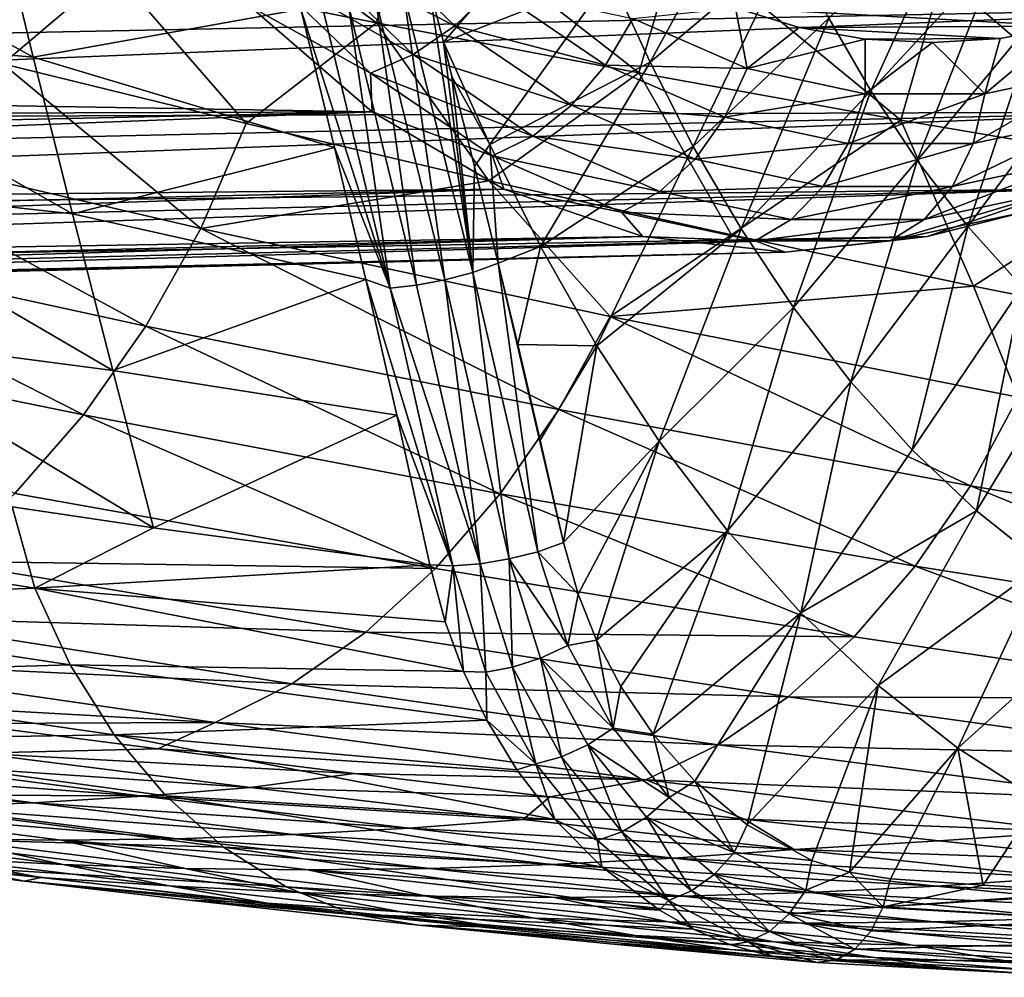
# Model space of a CAD drawing. Header units: metres. Extents: x -35 to 77, y -25 to 25.
# Tile 218 of 256: x 47 to 56, y -19 to -10. Entities that reach past the tile are written whole.
import ezdxf

# ---------------------------------------------------------------- set-up
doc = ezdxf.new("R2010")
doc.units = ezdxf.units.M
doc.layers.add('solid_500435', color=7, linetype='CONTINUOUS')

msp = doc.modelspace()

# ---------------------------------------------------------------- linework, layer by layer
at = {"layer": 'solid_500435'}
for points in [[(47.870506, -8.523625, 27.240068), (50.0592, -10.137568, 29.756777), (47.535294, -9.630822, 27.552475)], [(47.870506, -8.523625, 27.240068), (50.416279, -8.930785, 29.427414), (50.0592, -10.137568, 29.756777)], [(53.700672, -8.649336, 71.745361), (52.303375, -9.693838, 72.584892), (52.682449, -10.514102, 72.243294)], [(54.032398, -9.374882, 71.436241), (53.700672, -8.649336, 71.745361), (52.682449, -10.514102, 72.243294)], [(43.720322, -8.772647, 67.775581), (46.768639, -10.466455, 70.351021), (46.401604, -8.957856, 70.733574)], [(43.720322, -8.772647, 67.775581), (44.077122, -10.225286, 67.40345), (46.768639, -10.466455, 70.351021)], [(50.700718, -10.321417, 73.546669), (51.945114, -8.86833, 72.899704), (50.559601, -9.761221, 73.688492)], [(52.303375, -9.693838, 72.584892), (51.945114, -8.86833, 72.899704), (50.700718, -10.321417, 73.546669)], [(55.674343, -8.855213, 70.29435), (54.396023, -10.09105, 71.09037), (54.798954, -10.788863, 70.70079)], [(56.023621, -9.462922, 69.951286), (55.674343, -8.855213, 70.29435), (54.798954, -10.788863, 70.70079)], [(49.335018, -10.006852, 73.471527), (46.401604, -8.957856, 70.733574), (46.768639, -10.466455, 70.351021)], [(50.416279, -8.930785, 29.427414), (52.576439, -10.617075, 31.973476), (50.0592, -10.137568, 29.756777)], [(50.416279, -8.930785, 29.427414), (52.954239, -9.316356, 31.626734), (52.576439, -10.617075, 31.973476)], [(45.005836, -9.096705, 25.361927), (47.535294, -9.630822, 27.552475), (46.477337, -10.528304, 27.292959)], [(49.358349, -9.426105, 59.98909), (49.786545, -9.176736, 60.136047), (50.81147, -10.16496, 59.111126)], [(50.81147, -10.16496, 59.111126), (49.786545, -9.176736, 60.136047), (51.177498, -9.807705, 59.185455)], [(52.954239, -9.316356, 31.626734), (55.085899, -11.069413, 34.201202), (52.576439, -10.617075, 31.973476)], [(52.954239, -9.316356, 31.626734), (55.482899, -9.680337, 33.836395), (55.085899, -11.069413, 34.201202)], [(48.932606, -9.585664, 59.743294), (49.358349, -9.426105, 59.98909), (50.411125, -10.441183, 58.936314)], [(50.411125, -10.441183, 58.936314), (49.358349, -9.426105, 59.98909), (50.81147, -10.16496, 59.111126)], [(54.032398, -9.374882, 71.436241), (52.682449, -10.514102, 72.243294), (53.096935, -11.323413, 71.859764)], [(54.396023, -10.09105, 71.09037), (54.032398, -9.374882, 71.436241), (53.096935, -11.323413, 71.859764)], [(56.023621, -9.462922, 69.951286), (54.798954, -10.788863, 70.70079), (55.243908, -11.458101, 70.265129)], [(56.410313, -10.046184, 69.568619), (56.023621, -9.462922, 69.951286), (55.243908, -11.458101, 70.265129)], [(50.003201, -10.617926, 58.672699), (48.849579, -9.980132, 59.103977), (48.932606, -9.585664, 59.743294)], [(50.003201, -10.617926, 58.672699), (48.932606, -9.585664, 59.743294), (50.411125, -10.441183, 58.936314)], [(47.535294, -9.630822, 27.552475), (48.80875, -11.103152, 29.356337), (46.477337, -10.528304, 27.292959)], [(47.535294, -9.630822, 27.552475), (50.0592, -10.137568, 29.756777), (48.80875, -11.103152, 29.356337)], [(52.303375, -9.693838, 72.584892), (50.700718, -10.321417, 73.546669), (51.145546, -11.30396, 73.167084)], [(52.682449, -10.514102, 72.243294), (52.303375, -9.693838, 72.584892), (51.145546, -11.30396, 73.167084)], [(55.482899, -9.680337, 33.836395), (57.586479, -11.494646, 36.438583), (55.085899, -11.069413, 34.201202)], [(55.482899, -9.680337, 33.836395), (58.000748, -10.02273, 36.054764), (57.586479, -11.494646, 36.438583)], [(50.317394, -9.844188, 73.785378), (50.982552, -12.529512, 73.088013), (50.559601, -9.761221, 73.688492)], [(50.982552, -12.529512, 73.088013), (50.700718, -10.321417, 73.546669), (50.559601, -9.761221, 73.688492)], [(50.81147, -10.16496, 59.111126), (51.177498, -9.807705, 59.185455), (52.25584, -10.542109, 58.107113)], [(52.25584, -10.542109, 58.107113), (51.177498, -9.807705, 59.185455), (52.517544, -10.096647, 58.121563)], [(48.849579, -9.980132, 59.103977), (21.817375, -10.514482, 32.620872), (21.250694, -9.882702, 33.187553)], [(59.104019, -9.980086, 48.849533), (33.187553, -9.882703, 21.250694), (32.620872, -10.514482, 21.817375)], [(50.317394, -9.844188, 73.785378), (50.054184, -9.914821, 73.811432), (50.71434, -12.601046, 73.118378)], [(50.317394, -9.844188, 73.785378), (50.71434, -12.601046, 73.118378), (50.982552, -12.529512, 73.088013)], [(48.849579, -9.980132, 59.103977), (50.016666, -10.991562, 57.936886), (21.817375, -10.514482, 32.620872)], [(59.104019, -9.980086, 48.849533), (32.620872, -10.514482, 21.817375), (32.020889, -11.081435, 22.417358)], [(57.936939, -10.991524, 50.016613), (59.104019, -9.980086, 48.849533), (32.020889, -11.081435, 22.417358)], [(49.65678, -11.332619, 73.13765), (49.335018, -10.006852, 73.471527), (46.768639, -10.466455, 70.351021)], [(50.003201, -10.617926, 58.672699), (50.016666, -10.991562, 57.936886), (48.849579, -9.980132, 59.103977)], [(49.543743, -9.99943, 73.648552), (49.335018, -10.006852, 73.471527), (50.191391, -12.679841, 72.956703)], [(50.191391, -12.679841, 72.956703), (49.335018, -10.006852, 73.471527), (49.65678, -11.332619, 73.13765)], [(49.7897, -9.967894, 73.764656), (49.543743, -9.99943, 73.648552), (50.191391, -12.679841, 72.956703)], [(50.054184, -9.914821, 73.811432), (49.7897, -9.967894, 73.764656), (50.443584, -12.652493, 73.073441)], [(49.7897, -9.967894, 73.764656), (50.191391, -12.679841, 72.956703), (50.443584, -12.652493, 73.073441)], [(50.054184, -9.914821, 73.811432), (50.443584, -12.652493, 73.073441), (50.71434, -12.601046, 73.118378)], [(53.612911, -10.574477, 57.026196), (52.517544, -10.096647, 58.121563), (53.503193, -9.993975, 57.229424)], [(57.278622, -9.975461, 53.453995), (56.670971, -10.168805, 54.061646), (53.503193, -9.993975, 57.229424)], [(56.670971, -10.168805, 54.061646), (54.11211, -10.181599, 56.620506), (53.503193, -9.993975, 57.229424)], [(53.612911, -10.574477, 57.026196), (53.503193, -9.993975, 57.229424), (54.11211, -10.181599, 56.620506)], [(52.25584, -10.542109, 58.107113), (52.517544, -10.096647, 58.121563), (53.612911, -10.574477, 57.026196)], [(54.396023, -10.09105, 71.09037), (53.096935, -11.323413, 71.859764), (53.554882, -12.111547, 71.426071)], [(54.798954, -10.788863, 70.70079), (54.396023, -10.09105, 71.09037), (53.554882, -12.111547, 71.426071)], [(56.410313, -10.046184, 69.568619), (55.243908, -11.458101, 70.265129), (55.729336, -12.087735, 69.785179)], [(56.833099, -10.595349, 69.148087), (56.410313, -10.046184, 69.568619), (55.729336, -12.087735, 69.785179)], [(50.0592, -10.137568, 29.756777), (51.137157, -11.650406, 31.429819), (48.80875, -11.103152, 29.356337)], [(50.0592, -10.137568, 29.756777), (52.576439, -10.617075, 31.973476), (51.137157, -11.650406, 31.429819)], [(50.411125, -10.441183, 58.936314), (50.81147, -10.16496, 59.111126), (51.929092, -10.926117, 57.9935)], [(51.929092, -10.926117, 57.9935), (50.81147, -10.16496, 59.111126), (52.25584, -10.542109, 58.107113)], [(53.612911, -10.574477, 57.026196), (54.11211, -10.181599, 56.620506), (54.745056, -10.292004, 55.98756)], [(56.670971, -10.168805, 54.061646), (56.038776, -10.285454, 54.69384), (54.11211, -10.181599, 56.620506)], [(56.038776, -10.285454, 54.69384), (54.745056, -10.292004, 55.98756), (54.11211, -10.181599, 56.620506)], [(55.8927, -10.816091, 54.746407), (56.038776, -10.285454, 54.69384), (56.670971, -10.168805, 54.061646)], [(57.026196, -10.574477, 53.612911), (55.8927, -10.816091, 54.746407), (56.670971, -10.168805, 54.061646)], [(44.077122, -10.225286, 67.40345), (47.145901, -11.968914, 69.95919), (46.768639, -10.466455, 70.351021)], [(44.077122, -10.225286, 67.40345), (44.446983, -11.671754, 67.023735), (47.145901, -11.968914, 69.95919)], [(56.038776, -10.285454, 54.69384), (55.39204, -10.326571, 55.340576), (54.745056, -10.292004, 55.98756)], [(55.8927, -10.816091, 54.746407), (55.39204, -10.326571, 55.340576), (56.038776, -10.285454, 54.69384)], [(50.782738, -10.652164, 73.463264), (51.145546, -11.30396, 73.167084), (50.700718, -10.321417, 73.546669)], [(50.982552, -12.529512, 73.088013), (50.782738, -10.652164, 73.463264), (50.700718, -10.321417, 73.546669)], [(54.746407, -10.816091, 55.8927), (53.612911, -10.574477, 57.026196), (54.745056, -10.292004, 55.98756)], [(54.746407, -10.816091, 55.8927), (54.745056, -10.292004, 55.98756), (55.39204, -10.326571, 55.340576)], [(55.8927, -10.816091, 54.746407), (54.746407, -10.816091, 55.8927), (55.39204, -10.326571, 55.340576)], [(49.65678, -11.332619, 73.13765), (46.768639, -10.466455, 70.351021), (47.145901, -11.968914, 69.95919)], [(50.003201, -10.617926, 58.672699), (50.411125, -10.441183, 58.936314), (51.559116, -11.223023, 57.788322)], [(51.559116, -11.223023, 57.788322), (50.411125, -10.441183, 58.936314), (51.929092, -10.926117, 57.9935)], [(50.016666, -10.991562, 57.936886), (22.417358, -11.081435, 32.020889), (21.817375, -10.514482, 32.620872)], [(48.375168, -12.106936, 29.781832), (44.438866, -11.191682, 26.399923), (46.477337, -10.528304, 27.292959)], [(48.375168, -12.106936, 29.781832), (46.477337, -10.528304, 27.292959), (48.80875, -11.103152, 29.356337)], [(52.682449, -10.514102, 72.243294), (51.145546, -11.30396, 73.167084), (51.632839, -12.280707, 72.736679)], [(53.096935, -11.323413, 71.859764), (52.682449, -10.514102, 72.243294), (51.632839, -12.280707, 72.736679)], [(51.929092, -10.926117, 57.9935), (52.25584, -10.542109, 58.107113), (53.399536, -11.041021, 56.963413)], [(53.399536, -11.041021, 56.963413), (52.25584, -10.542109, 58.107113), (53.612911, -10.574477, 57.026196)], [(51.170624, -11.413, 57.505272), (50.016666, -10.991562, 57.936886), (50.003201, -10.617926, 58.672699)], [(51.170624, -11.413, 57.505272), (50.003201, -10.617926, 58.672699), (51.559116, -11.223023, 57.788322)], [(50.782738, -10.652164, 73.463264), (50.99789, -11.51452, 73.238777), (51.145546, -11.30396, 73.167084)], [(50.982552, -12.529512, 73.088013), (50.99789, -11.51452, 73.238777), (50.782738, -10.652164, 73.463264)], [(52.576439, -10.617075, 31.973476), (53.462395, -12.169946, 33.513142), (51.137157, -11.650406, 31.429819)], [(52.576439, -10.617075, 31.973476), (55.085899, -11.069413, 34.201202), (53.462395, -12.169946, 33.513142)], [(53.399536, -11.041021, 56.963413), (53.612911, -10.574477, 57.026196), (54.746407, -10.816091, 55.8927)], [(56.833099, -10.595349, 69.148087), (55.729336, -12.087735, 69.785179), (56.250328, -12.667403, 69.265991)], [(55.779911, -11.293295, 54.583042), (55.8927, -10.816091, 54.746407), (57.026196, -10.574477, 53.612911)], [(56.963413, -11.041021, 53.399536), (55.779911, -11.293295, 54.583042), (57.026196, -10.574477, 53.612911)], [(54.583042, -11.293295, 55.779911), (53.399536, -11.041021, 56.963413), (54.746407, -10.816091, 55.8927)], [(54.798954, -10.788863, 70.70079), (53.554882, -12.111547, 71.426071), (54.059139, -12.866928, 70.939232)], [(55.243908, -11.458101, 70.265129), (54.798954, -10.788863, 70.70079), (54.059139, -12.866928, 70.939232)], [(54.583042, -11.293295, 55.779911), (54.746407, -10.816091, 55.8927), (55.8927, -10.816091, 54.746407)], [(55.779911, -11.293295, 54.583042), (54.583042, -11.293295, 55.779911), (55.8927, -10.816091, 54.746407)], [(51.559116, -11.223023, 57.788322), (51.929092, -10.926117, 57.9935), (53.114449, -11.443202, 56.808144)], [(53.114449, -11.443202, 56.808144), (51.929092, -10.926117, 57.9935), (53.399536, -11.041021, 56.963413)], [(50.016666, -10.991562, 57.936886), (23.046947, -11.580069, 31.3913), (22.417358, -11.081435, 32.020889)], [(50.016666, -10.991562, 57.936886), (23.702259, -12.007307, 30.735989), (23.046947, -11.580069, 31.3913)], [(50.016666, -10.991562, 57.936886), (51.281265, -11.732341, 56.672287), (23.702259, -12.007307, 30.735989)], [(57.936939, -10.991524, 50.016613), (31.3913, -11.580068, 23.046947), (30.735991, -12.007306, 23.702257)], [(56.672348, -11.732314, 51.281208), (57.936939, -10.991524, 50.016613), (30.735991, -12.007306, 23.702257)], [(57.936939, -10.991524, 50.016613), (32.020889, -11.081435, 22.417358), (31.3913, -11.580068, 23.046947)], [(51.170624, -11.413, 57.505272), (51.281265, -11.732341, 56.672287), (50.016666, -10.991562, 57.936886)], [(53.114449, -11.443202, 56.808144), (53.399536, -11.041021, 56.963413), (54.583042, -11.293295, 55.779911)], [(55.581532, -11.704665, 54.341061), (55.779911, -11.293295, 54.583042), (56.963413, -11.041021, 53.399536)], [(56.808144, -11.443202, 53.114449), (55.581532, -11.704665, 54.341061), (56.963413, -11.041021, 53.399536)], [(48.375168, -12.106936, 29.781832), (48.80875, -11.103152, 29.356337), (51.137157, -11.650406, 31.429819)], [(55.085899, -11.069413, 34.201202), (55.785198, -12.661835, 35.606865), (53.462395, -12.169946, 33.513142)], [(55.085899, -11.069413, 34.201202), (57.586479, -11.494646, 36.438583), (55.785198, -12.661835, 35.606865)], [(47.846886, -13.044745, 30.293718), (43.870388, -12.178894, 26.957542), (44.438866, -11.191682, 26.399923)], [(47.846886, -13.044745, 30.293718), (44.438866, -11.191682, 26.399923), (48.375168, -12.106936, 29.781832)], [(51.170624, -11.413, 57.505272), (51.559116, -11.223023, 57.788322), (52.776684, -11.75416, 56.570751)], [(52.776684, -11.75416, 56.570751), (51.559116, -11.223023, 57.788322), (53.114449, -11.443202, 56.808144)], [(50.99789, -11.51452, 73.238777), (51.227108, -12.441145, 72.985092), (51.145546, -11.30396, 73.167084)], [(51.227108, -12.441145, 72.985092), (51.632839, -12.280707, 72.736679), (51.145546, -11.30396, 73.167084)], [(53.096935, -11.323413, 71.859764), (51.632839, -12.280707, 72.736679), (52.172699, -13.23412, 72.242798)], [(53.554882, -12.111547, 71.426071), (53.096935, -11.323413, 71.859764), (52.172699, -13.23412, 72.242798)], [(54.341061, -11.704665, 55.581532), (53.114449, -11.443202, 56.808144), (54.583042, -11.293295, 55.779911)], [(54.341061, -11.704665, 55.581532), (54.583042, -11.293295, 55.779911), (55.779911, -11.293295, 54.583042)], [(55.581532, -11.704665, 54.341061), (54.341061, -11.704665, 55.581532), (55.779911, -11.293295, 54.583042)], [(49.957619, -12.5963, 72.800659), (49.65678, -11.332619, 73.13765), (47.145901, -11.968914, 69.95919)], [(50.191391, -12.679841, 72.956703), (49.65678, -11.332619, 73.13765), (49.957619, -12.5963, 72.800659)], [(52.408802, -11.953128, 56.267094), (51.281265, -11.732341, 56.672287), (51.170624, -11.413, 57.505272)], [(52.408802, -11.953128, 56.267094), (51.170624, -11.413, 57.505272), (52.776684, -11.75416, 56.570751)], [(50.982552, -12.529512, 73.088013), (51.227108, -12.441145, 72.985092), (50.99789, -11.51452, 73.238777)], [(52.776684, -11.75416, 56.570751), (53.114449, -11.443202, 56.808144), (54.341061, -11.704665, 55.581532)], [(55.243908, -11.458101, 70.265129), (54.059139, -12.866928, 70.939232), (54.607834, -13.577106, 70.401039)], [(55.729336, -12.087735, 69.785179), (55.243908, -11.458101, 70.265129), (54.607834, -13.577106, 70.401039)], [(55.310806, -12.022727, 54.036633), (55.581532, -11.704665, 54.341061), (56.808144, -11.443202, 53.114449)], [(56.570751, -11.75416, 52.776684), (55.310806, -12.022727, 54.036633), (56.808144, -11.443202, 53.114449)], [(57.586479, -11.494646, 36.438583), (58.10627, -13.126147, 37.711571), (55.785198, -12.661835, 35.606865)], [(44.446983, -11.671754, 67.023735), (47.531319, -13.468768, 69.557945), (47.145901, -11.968914, 69.95919)], [(44.446983, -11.671754, 67.023735), (44.832188, -13.115298, 66.641121), (47.531319, -13.468768, 69.557945)], [(52.300056, -12.951585, 33.19915), (48.375168, -12.106936, 29.781832), (51.137157, -11.650406, 31.429819)], [(52.300056, -12.951585, 33.19915), (51.137157, -11.650406, 31.429819), (53.462395, -12.169946, 33.513142)], [(54.036633, -12.022727, 55.310806), (52.776684, -11.75416, 56.570751), (54.341061, -11.704665, 55.581532)], [(54.036633, -12.022727, 55.310806), (54.341061, -11.704665, 55.581532), (55.581532, -11.704665, 54.341061)], [(55.310806, -12.022727, 54.036633), (54.036633, -12.022727, 55.310806), (55.581532, -11.704665, 54.341061)], [(51.281265, -11.732341, 56.672287), (24.379253, -12.360517, 30.058994), (23.702259, -12.007307, 30.735989)], [(51.281265, -11.732341, 56.672287), (25.073755, -12.637519, 29.364491), (24.379253, -12.360517, 30.058994)], [(51.281265, -11.732341, 56.672287), (52.612236, -12.18423, 55.341316), (25.073755, -12.637519, 29.364491)], [(56.672348, -11.732314, 51.281208), (30.058996, -12.360516, 24.379251), (29.364492, -12.637519, 25.073755)], [(55.341377, -12.184216, 52.612175), (56.672348, -11.732314, 51.281208), (29.364492, -12.637519, 25.073755)], [(56.672348, -11.732314, 51.281208), (30.735991, -12.007306, 23.702257), (30.058996, -12.360516, 24.379251)], [(52.408802, -11.953128, 56.267094), (52.612236, -12.18423, 55.341316), (51.281265, -11.732341, 56.672287)], [(52.408802, -11.953128, 56.267094), (52.776684, -11.75416, 56.570751), (54.036633, -12.022727, 55.310806)], [(54.985821, -12.226241, 53.690075), (55.310806, -12.022727, 54.036633), (56.570751, -11.75416, 52.776684)], [(56.267094, -11.953127, 52.408802), (54.985821, -12.226241, 53.690075), (56.570751, -11.75416, 52.776684)], [(56.267094, -11.953127, 52.408802), (56.672348, -11.732314, 51.281208), (55.341377, -12.184216, 52.612175)], [(49.957619, -12.5963, 72.800659), (47.145901, -11.968914, 69.95919), (47.531319, -13.468768, 69.557945)], [(53.690075, -12.226241, 54.985821), (52.612236, -12.18423, 55.341316), (52.408802, -11.953128, 56.267094)], [(53.690075, -12.226241, 54.985821), (52.408802, -11.953128, 56.267094), (54.036633, -12.022727, 55.310806)], [(56.267094, -11.953127, 52.408802), (55.341377, -12.184216, 52.612175), (54.985821, -12.226241, 53.690075)], [(53.690075, -12.226241, 54.985821), (54.036633, -12.022727, 55.310806), (55.310806, -12.022727, 54.036633)], [(54.985821, -12.226241, 53.690075), (53.690075, -12.226241, 54.985821), (55.310806, -12.022727, 54.036633)], [(47.24897, -13.895549, 30.880644), (43.234013, -13.074322, 27.586641), (43.870388, -12.178894, 26.957542)], [(47.24897, -13.895549, 30.880644), (43.870388, -12.178894, 26.957542), (47.846886, -13.044745, 30.293718)], [(51.808586, -13.8436, 33.668648), (47.846886, -13.044745, 30.293718), (48.375168, -12.106936, 29.781832)], [(51.808586, -13.8436, 33.668648), (48.375168, -12.106936, 29.781832), (52.300056, -12.951585, 33.19915)], [(53.554882, -12.111547, 71.426071), (52.172699, -13.23412, 72.242798), (52.770832, -14.148508, 71.678413)], [(52.300056, -12.951585, 33.19915), (53.462395, -12.169946, 33.513142), (55.785198, -12.661835, 35.606865)], [(54.059139, -12.866928, 70.939232), (53.554882, -12.111547, 71.426071), (52.770832, -14.148508, 71.678413)], [(55.729336, -12.087735, 69.785179), (54.607834, -13.577106, 70.401039), (55.195381, -14.230421, 69.816994)], [(56.250328, -12.667403, 69.265991), (55.729336, -12.087735, 69.785179), (55.195381, -14.230421, 69.816994)], [(52.612236, -12.18423, 55.341316), (25.781487, -12.836608, 28.656759), (25.073755, -12.637519, 29.364491)], [(52.612236, -12.18423, 55.341316), (26.498083, -12.956554, 27.940165), (25.781487, -12.836608, 28.656759)], [(52.612236, -12.18423, 55.341316), (53.976807, -12.336101, 53.976746), (26.498083, -12.956554, 27.940165)], [(55.341377, -12.184216, 52.612175), (28.656761, -12.836607, 25.781487), (27.940166, -12.956554, 26.498081)], [(53.976807, -12.336101, 53.976746), (55.341377, -12.184216, 52.612175), (27.940166, -12.956554, 26.498081)], [(55.341377, -12.184216, 52.612175), (29.364492, -12.637519, 25.073755), (28.656761, -12.836607, 25.781487)], [(53.690075, -12.226241, 54.985821), (53.976807, -12.336101, 53.976746), (52.612236, -12.18423, 55.341316)], [(54.985821, -12.226241, 53.690075), (53.976807, -12.336101, 53.976746), (53.690075, -12.226241, 54.985821)], [(54.985821, -12.226241, 53.690075), (55.341377, -12.184216, 52.612175), (53.976807, -12.336101, 53.976746)], [(53.976807, -12.336101, 53.976746), (27.219124, -12.996618, 27.219122), (26.498083, -12.956554, 27.940165)], [(53.976807, -12.336101, 53.976746), (27.940166, -12.956554, 26.498081), (27.219124, -12.996618, 27.219122)], [(51.227108, -12.441145, 72.985092), (51.414516, -13.219828, 72.762657), (51.632839, -12.280707, 72.736679)], [(51.414516, -13.219828, 72.762657), (52.172699, -13.23412, 72.242798), (51.632839, -12.280707, 72.736679)], [(50.982552, -12.529512, 73.088013), (51.605331, -15.206931, 72.292999), (51.227108, -12.441145, 72.985092)], [(51.227108, -12.441145, 72.985092), (51.852398, -15.119419, 72.181038), (51.414516, -13.219828, 72.762657)], [(51.605331, -15.206931, 72.292999), (51.852398, -15.119419, 72.181038), (51.227108, -12.441145, 72.985092)], [(50.982552, -12.529512, 73.088013), (50.71434, -12.601046, 73.118378), (51.331528, -15.276768, 72.330322)], [(50.982552, -12.529512, 73.088013), (51.331528, -15.276768, 72.330322), (51.605331, -15.206931, 72.292999)], [(50.256119, -13.897183, 72.429504), (49.957619, -12.5963, 72.800659), (47.531319, -13.468768, 69.557945)], [(50.79306, -15.342616, 72.175194), (49.957619, -12.5963, 72.800659), (50.256119, -13.897183, 72.429504)], [(50.191391, -12.679841, 72.956703), (49.957619, -12.5963, 72.800659), (50.79306, -15.342616, 72.175194)], [(50.71434, -12.601046, 73.118378), (50.443584, -12.652493, 73.073441), (51.053238, -15.323255, 72.289955)], [(50.71434, -12.601046, 73.118378), (51.053238, -15.323255, 72.289955), (51.331528, -15.276768, 72.330322)], [(50.443584, -12.652493, 73.073441), (50.191391, -12.679841, 72.956703), (51.053238, -15.323255, 72.289955)], [(50.191391, -12.679841, 72.956703), (50.79306, -15.342616, 72.175194), (51.053238, -15.323255, 72.289955)], [(56.212578, -13.725112, 36.650909), (52.300056, -12.951585, 33.19915), (55.785198, -12.661835, 35.606865)], [(56.250328, -12.667403, 69.265991), (55.195381, -14.230421, 69.816994), (55.814003, -14.816436, 69.19487)], [(56.212578, -13.725112, 36.650909), (55.785198, -12.661835, 35.606865), (58.10627, -13.126147, 37.711571)], [(56.799965, -13.187805, 68.714546), (56.250328, -12.667403, 69.265991), (55.814003, -14.816436, 69.19487)], [(54.059139, -12.866928, 70.939232), (52.770832, -14.148508, 71.678413), (53.425083, -15.006548, 71.044777)], [(54.607834, -13.577106, 70.401039), (54.059139, -12.866928, 70.939232), (53.425083, -15.006548, 71.044777)], [(55.754459, -14.575024, 37.081451), (51.808586, -13.8436, 33.668648), (52.300056, -12.951585, 33.19915)], [(55.754459, -14.575024, 37.081451), (52.300056, -12.951585, 33.19915), (56.212578, -13.725112, 36.650909)], [(46.592056, -14.64952, 31.533665), (43.234013, -13.074322, 27.586641), (47.24897, -13.895549, 30.880644)], [(44.832188, -13.115298, 66.641121), (46.565201, -14.777085, 67.710831), (47.921783, -14.977737, 69.166046)], [(44.832188, -13.115298, 66.641121), (47.921783, -14.977737, 69.166046), (47.531319, -13.468768, 69.557945)], [(51.246517, -14.652561, 34.216003), (47.24897, -13.895549, 30.880644), (47.846886, -13.044745, 30.293718)], [(51.246517, -14.652561, 34.216003), (47.846886, -13.044745, 30.293718), (51.808586, -13.8436, 33.668648)], [(56.799965, -13.187805, 68.714546), (55.814003, -14.816436, 69.19487), (56.454281, -15.327917, 68.54409)], [(51.414516, -13.219828, 72.762657), (51.629524, -14.136527, 72.488686), (52.172699, -13.23412, 72.242798)], [(51.414516, -13.219828, 72.762657), (51.852398, -15.119419, 72.181038), (51.629524, -14.136527, 72.488686)], [(51.629524, -14.136527, 72.488686), (51.852398, -15.119419, 72.181038), (52.172699, -13.23412, 72.242798)], [(51.852398, -15.119419, 72.181038), (52.770832, -14.148508, 71.678413), (52.172699, -13.23412, 72.242798)], [(50.256119, -13.897183, 72.429504), (47.531319, -13.468768, 69.557945), (47.921783, -14.977737, 69.166046)], [(54.607834, -13.577106, 70.401039), (53.425083, -15.006548, 71.044777), (54.128139, -15.791786, 70.348633)], [(55.195381, -14.230421, 69.816994), (54.607834, -13.577106, 70.401039), (54.128139, -15.791786, 70.348633)], [(59.683475, -15.238731, 40.531185), (55.754459, -14.575024, 37.081451), (56.212578, -13.725112, 36.650909)], [(55.225555, -15.34498, 37.591888), (51.246517, -14.652561, 34.216003), (51.808586, -13.8436, 33.668648)], [(55.225555, -15.34498, 37.591888), (51.808586, -13.8436, 33.668648), (55.754459, -14.575024, 37.081451)], [(50.626312, -15.367092, 34.83099), (46.592056, -14.64952, 31.533665), (47.24897, -13.895549, 30.880644)], [(50.626312, -15.367092, 34.83099), (47.24897, -13.895549, 30.880644), (51.246517, -14.652561, 34.216003)], [(50.256119, -13.897183, 72.429504), (47.921783, -14.977737, 69.166046), (50.572128, -15.333252, 71.995361)], [(50.79306, -15.342616, 72.175194), (50.256119, -13.897183, 72.429504), (50.572128, -15.333252, 71.995361)], [(51.852398, -15.119419, 72.181038), (51.991943, -15.615389, 71.998604), (52.770832, -14.148508, 71.678413)], [(51.991943, -15.615389, 71.998604), (52.16774, -16.053411, 71.793884), (52.770832, -14.148508, 71.678413)], [(52.16774, -16.053411, 71.793884), (53.425083, -15.006548, 71.044777), (52.770832, -14.148508, 71.678413)], [(55.814003, -14.816436, 69.19487), (55.195381, -14.230421, 69.816994), (54.128139, -15.791786, 70.348633)], [(59.185032, -15.972555, 41.007397), (55.225555, -15.34498, 37.591888), (55.754459, -14.575024, 37.081451)], [(59.185032, -15.972555, 41.007397), (55.754459, -14.575024, 37.081451), (59.683475, -15.238731, 40.531185)], [(45.884705, -15.298068, 32.244583), (46.592056, -14.64952, 31.533665), (50.626312, -15.367092, 34.83099)], [(54.639675, -16.022558, 38.171223), (50.626312, -15.367092, 34.83099), (51.246517, -14.652561, 34.216003)], [(54.639675, -16.022558, 38.171223), (51.246517, -14.652561, 34.216003), (55.225555, -15.34498, 37.591888)], [(42.80135, -14.921103, 63.057842), (46.783047, -15.555437, 67.408127), (46.565201, -14.777085, 67.710831)], [(47.921783, -14.977737, 69.166046), (46.565201, -14.777085, 67.710831), (46.783047, -15.555437, 67.408127)], [(55.814003, -14.816436, 69.19487), (54.128139, -15.791786, 70.348633), (54.869091, -16.489645, 69.6007)], [(56.454281, -15.327917, 68.54409), (55.814003, -14.816436, 69.19487), (54.869091, -16.489645, 69.6007)], [(43.169064, -15.693407, 62.649666), (46.783047, -15.555437, 67.408127), (42.80135, -14.921103, 63.057842)], [(50.572128, -15.333252, 71.995361), (47.921783, -14.977737, 69.166046), (46.783047, -15.555437, 67.408127)], [(52.16774, -16.053411, 71.793884), (52.401707, -16.497669, 71.538513), (53.425083, -15.006548, 71.044777)], [(52.401707, -16.497669, 71.538513), (52.712696, -16.955338, 71.21389), (53.425083, -15.006548, 71.044777)], [(52.712696, -16.955338, 71.21389), (54.128139, -15.791786, 70.348633), (53.425083, -15.006548, 71.044777)], [(51.605331, -15.206931, 72.292999), (51.991943, -15.615389, 71.998604), (51.852398, -15.119419, 72.181038)], [(51.331528, -15.276768, 72.330322), (51.053238, -15.323255, 72.289955), (51.362526, -16.314686, 71.894455)], [(51.895119, -16.106264, 71.933182), (51.605331, -15.206931, 72.292999), (51.331528, -15.276768, 72.330322)], [(51.895119, -16.106264, 71.933182), (51.331528, -15.276768, 72.330322), (51.632713, -16.227505, 71.951958)], [(51.632713, -16.227505, 71.951958), (51.331528, -15.276768, 72.330322), (51.362526, -16.314686, 71.894455)], [(51.605331, -15.206931, 72.292999), (51.895119, -16.106264, 71.933182), (51.991943, -15.615389, 71.998604)], [(45.134617, -15.832544, 33.004539), (45.884705, -15.298068, 32.244583), (49.957634, -15.977545, 35.504444)], [(49.957634, -15.977545, 35.504444), (45.884705, -15.298068, 32.244583), (50.626312, -15.367092, 34.83099)], [(50.718315, -15.880714, 71.800728), (50.572128, -15.333252, 71.995361), (46.783047, -15.555437, 67.408127)], [(49.957634, -15.977545, 35.504444), (50.626312, -15.367092, 34.83099), (54.639675, -16.022558, 38.171223)], [(50.79306, -15.342616, 72.175194), (50.572128, -15.333252, 71.995361), (50.718315, -15.880714, 71.800728)], [(50.79306, -15.342616, 72.175194), (50.718315, -15.880714, 71.800728), (50.894779, -16.356842, 71.587967)], [(51.053238, -15.323255, 72.289955), (50.79306, -15.342616, 72.175194), (51.107224, -16.360483, 71.765488)], [(51.107224, -16.360483, 71.765488), (50.79306, -15.342616, 72.175194), (50.894779, -16.356842, 71.587967)], [(51.362526, -16.314686, 71.894455), (51.053238, -15.323255, 72.289955), (51.107224, -16.360483, 71.765488)], [(58.631054, -16.615698, 41.553493), (54.639675, -16.022558, 38.171223), (55.225555, -15.34498, 37.591888)], [(56.454281, -15.327917, 68.54409), (54.869091, -16.489645, 69.6007), (55.634895, -17.090115, 68.814217)], [(58.631054, -16.615698, 41.553493), (55.225555, -15.34498, 37.591888), (59.185032, -15.972555, 41.007397)], [(57.106693, -15.761005, 67.87426), (56.454281, -15.327917, 68.54409), (55.634895, -17.090115, 68.814217)], [(43.169064, -15.693407, 62.649666), (47.121063, -16.292656, 67.026047), (46.783047, -15.555437, 67.408127)], [(50.894779, -16.356842, 71.587967), (46.783047, -15.555437, 67.408127), (47.121063, -16.292656, 67.026047)], [(50.894779, -16.356842, 71.587967), (50.718315, -15.880714, 71.800728), (46.783047, -15.555437, 67.408127)], [(51.895119, -16.106264, 71.933182), (52.16774, -16.053411, 71.793884), (51.991943, -15.615389, 71.998604)], [(43.623856, -16.396631, 62.170204), (47.121063, -16.292656, 67.026047), (43.169064, -15.693407, 62.649666)], [(57.106693, -15.761005, 67.87426), (55.634895, -17.090115, 68.814217), (56.412586, -17.588852, 68.002708)], [(44.351669, -16.243073, 33.804016), (45.134617, -15.832544, 33.004539), (49.248997, -16.474207, 36.226307)], [(49.248997, -16.474207, 36.226307), (45.134617, -15.832544, 33.004539), (49.957634, -15.977545, 35.504444)], [(52.712696, -16.955338, 71.21389), (53.112362, -17.407682, 70.810295), (54.128139, -15.791786, 70.348633)], [(53.112362, -17.407682, 70.810295), (53.612778, -17.826784, 70.318932), (54.128139, -15.791786, 70.348633)], [(53.612778, -17.826784, 70.318932), (54.869091, -16.489645, 69.6007), (54.128139, -15.791786, 70.348633)], [(49.248997, -16.474207, 36.226307), (49.957634, -15.977545, 35.504444), (54.007267, -16.597355, 38.809628)], [(54.007267, -16.597355, 38.809628), (49.957634, -15.977545, 35.504444), (54.639675, -16.022558, 38.171223)], [(54.007267, -16.597355, 38.809628), (54.639675, -16.022558, 38.171223), (58.631054, -16.615698, 41.553493)], [(52.328171, -16.89753, 71.465843), (51.895119, -16.106264, 71.933182), (51.632713, -16.227505, 71.951958)], [(52.328171, -16.89753, 71.465843), (52.16774, -16.053411, 71.793884), (51.895119, -16.106264, 71.933182)], [(52.328171, -16.89753, 71.465843), (52.401707, -16.497669, 71.538513), (52.16774, -16.053411, 71.793884)], [(51.632713, -16.227505, 71.951958), (51.362526, -16.314686, 71.894455), (51.832264, -17.174934, 71.390221)], [(52.328171, -16.89753, 71.465843), (51.632713, -16.227505, 71.951958), (52.08643, -17.057114, 71.463882)], [(52.08643, -17.057114, 71.463882), (51.632713, -16.227505, 71.951958), (51.832264, -17.174934, 71.390221)], [(43.623856, -16.396631, 62.170204), (47.545719, -16.961271, 66.575516), (47.121063, -16.292656, 67.026047)], [(44.179066, -16.599764, 35.088661), (44.351669, -16.243073, 33.804016), (48.511864, -16.845646, 36.985588)], [(48.511864, -16.845646, 36.985588), (44.351669, -16.243073, 33.804016), (49.248997, -16.474207, 36.226307)], [(51.117176, -16.821608, 71.336784), (47.121063, -16.292656, 67.026047), (47.545719, -16.961271, 66.575516)], [(51.117176, -16.821608, 71.336784), (50.894779, -16.356842, 71.587967), (47.121063, -16.292656, 67.026047)], [(51.362526, -16.314686, 71.894455), (51.107224, -16.360483, 71.765488), (51.586994, -17.241096, 71.251038)], [(51.832264, -17.174934, 71.390221), (51.362526, -16.314686, 71.894455), (51.586994, -17.241096, 71.251038)], [(44.149567, -17.015551, 61.635315), (47.545719, -16.961271, 66.575516), (43.623856, -16.396631, 62.170204)], [(51.107224, -16.360483, 71.765488), (50.894779, -16.356842, 71.587967), (51.117176, -16.821608, 71.336784)], [(51.586994, -17.241096, 71.251038), (51.107224, -16.360483, 71.765488), (51.117176, -16.821608, 71.336784)], [(48.511864, -16.845646, 36.985588), (49.248997, -16.474207, 36.226307), (53.337357, -17.058914, 39.496132)], [(53.337357, -17.058914, 39.496132), (49.248997, -16.474207, 36.226307), (54.007267, -16.597355, 38.809628)], [(52.328171, -16.89753, 71.465843), (52.712696, -16.955338, 71.21389), (52.401707, -16.497669, 71.538513)], [(53.612778, -17.826784, 70.318932), (54.233482, -18.166794, 69.729012), (54.869091, -16.489645, 69.6007)], [(54.233482, -18.166794, 69.729012), (54.595058, -18.279346, 69.397133), (54.869091, -16.489645, 69.6007)], [(54.595058, -18.279346, 69.397133), (55.634895, -17.090115, 68.814217), (54.869091, -16.489645, 69.6007)], [(46.075409, -16.853592, 36.495068), (44.179066, -16.599764, 35.088661), (48.511864, -16.845646, 36.985588)], [(53.337357, -17.058914, 39.496132), (54.007267, -16.597355, 38.809628), (58.032475, -17.157314, 42.15929)], [(58.032475, -17.157314, 42.15929), (54.007267, -16.597355, 38.809628), (58.631054, -16.615698, 41.553493)], [(47.964371, -17.097691, 37.912785), (46.075409, -16.853592, 36.495068), (48.511864, -16.845646, 36.985588)], [(46.22364, -17.137087, 38.326256), (46.075409, -16.853592, 36.495068), (47.964371, -17.097691, 37.912785)], [(51.405945, -17.298426, 71.026634), (51.117176, -16.821608, 71.336784), (47.545719, -16.961271, 66.575516)], [(47.964371, -17.097691, 37.912785), (48.511864, -16.845646, 36.985588), (52.642513, -17.394753, 40.218773)], [(52.642513, -17.394753, 40.218773), (48.511864, -16.845646, 36.985588), (53.337357, -17.058914, 39.496132)], [(51.586994, -17.241096, 71.251038), (51.117176, -16.821608, 71.336784), (51.405945, -17.298426, 71.026634)], [(52.8675, -17.564156, 70.916344), (52.328171, -16.89753, 71.465843), (52.08643, -17.057114, 71.463882)], [(52.8675, -17.564156, 70.916344), (52.712696, -16.955338, 71.21389), (52.328171, -16.89753, 71.465843)], [(44.149567, -17.015551, 61.635315), (48.041233, -17.547062, 66.071991), (47.545719, -16.961271, 66.575516)], [(51.769505, -17.772715, 70.651451), (47.545719, -16.961271, 66.575516), (48.041233, -17.547062, 66.071991)], [(51.769505, -17.772715, 70.651451), (51.405945, -17.298426, 71.026634), (47.545719, -16.961271, 66.575516)], [(52.8675, -17.564156, 70.916344), (53.112362, -17.407682, 70.810295), (52.712696, -16.955338, 71.21389)], [(44.732723, -17.53779, 61.058235), (48.041233, -17.547062, 66.071991), (44.149567, -17.015551, 61.635315)], [(52.08643, -17.057114, 71.463882), (51.832264, -17.174934, 71.390221), (52.412754, -17.893084, 70.799706)], [(52.8675, -17.564156, 70.916344), (52.08643, -17.057114, 71.463882), (52.64888, -17.752542, 70.891357)], [(52.64888, -17.752542, 70.891357), (52.08643, -17.057114, 71.463882), (52.412754, -17.893084, 70.799706)], [(52.642513, -17.394753, 40.218773), (53.337357, -17.058914, 39.496132), (57.39854, -17.586515, 42.813202)], [(57.39854, -17.586515, 42.813202), (53.337357, -17.058914, 39.496132), (58.032475, -17.157314, 42.15929)], [(45.252979, -17.222273, 39.328724), (46.22364, -17.137087, 38.326256), (48.852352, -17.466305, 40.434689)], [(46.22364, -17.137087, 38.326256), (47.964371, -17.097691, 37.912785), (49.846146, -17.332108, 39.342014)], [(48.852352, -17.466305, 40.434689), (46.22364, -17.137087, 38.326256), (49.846146, -17.332108, 39.342014)], [(49.846146, -17.332108, 39.342014), (47.964371, -17.097691, 37.912785), (52.642513, -17.394753, 40.218773)], [(51.832264, -17.174934, 71.390221), (51.586994, -17.241096, 71.251038), (52.178932, -17.973984, 70.649071)], [(52.412754, -17.893084, 70.799706), (51.832264, -17.174934, 71.390221), (52.178932, -17.973984, 70.649071)], [(54.595058, -18.279346, 69.397133), (54.989563, -18.343134, 69.043823), (55.634895, -17.090115, 68.814217)], [(54.989563, -18.343134, 69.043823), (55.877785, -18.4027, 68.249992), (55.634895, -17.090115, 68.814217)], [(55.877785, -18.4027, 68.249992), (56.412586, -17.588852, 68.002708), (55.634895, -17.090115, 68.814217)], [(44.270477, -17.288418, 40.322063), (45.252979, -17.222273, 39.328724), (47.817173, -17.549259, 41.502964)], [(47.817173, -17.549259, 41.502964), (45.252979, -17.222273, 39.328724), (48.852352, -17.466305, 40.434689)], [(51.586994, -17.241096, 71.251038), (51.405945, -17.298426, 71.026634), (51.769505, -17.772715, 70.651451)], [(52.178932, -17.973984, 70.649071), (51.586994, -17.241096, 71.251038), (51.769505, -17.772715, 70.651451)], [(43.28281, -17.330885, 41.311199), (44.270477, -17.288418, 40.322063), (46.770218, -17.613352, 42.562092)], [(45.717739, -17.654232, 43.61652), (43.28281, -17.330885, 41.311199), (46.770218, -17.613352, 42.562092)], [(46.770218, -17.613352, 42.562092), (44.270477, -17.288418, 40.322063), (47.817173, -17.549259, 41.502964)], [(48.852352, -17.466305, 40.434689), (49.846146, -17.332108, 39.342014), (51.720932, -17.556887, 40.78297)], [(51.720932, -17.556887, 40.78297), (49.846146, -17.332108, 39.342014), (52.642513, -17.394753, 40.218773)], [(53.588947, -17.772055, 42.235832), (51.720932, -17.556887, 40.78297), (52.642513, -17.394753, 40.218773)], [(56.742416, -17.890287, 43.502796), (52.642513, -17.394753, 40.218773), (57.39854, -17.586515, 42.813202)], [(53.588947, -17.772055, 42.235832), (52.642513, -17.394753, 40.218773), (56.742416, -17.890287, 43.502796)], [(53.489033, -18.09086, 70.304916), (53.112362, -17.407682, 70.810295), (52.8675, -17.564156, 70.916344)], [(53.489033, -18.09086, 70.304916), (53.612778, -17.826784, 70.318932), (53.112362, -17.407682, 70.810295)], [(44.732723, -17.53779, 61.058235), (48.59417, -18.038208, 65.52861), (48.041233, -17.547062, 66.071991)], [(45.360851, -17.949121, 60.451126), (48.59417, -18.038208, 65.52861), (44.732723, -17.53779, 61.058235)], [(46.770218, -17.613352, 42.562092), (47.817173, -17.549259, 41.502964), (50.368843, -17.856457, 43.687618)], [(47.817173, -17.549259, 41.502964), (48.852352, -17.466305, 40.434689), (51.466091, -17.774689, 42.558819)], [(50.368843, -17.856457, 43.687618), (47.817173, -17.549259, 41.502964), (51.466091, -17.774689, 42.558819)], [(52.219101, -18.229097, 70.202438), (48.041233, -17.547062, 66.071991), (48.59417, -18.038208, 65.52861)], [(52.219101, -18.229097, 70.202438), (51.769505, -17.772715, 70.651451), (48.041233, -17.547062, 66.071991)], [(51.466091, -17.774689, 42.558819), (48.852352, -17.466305, 40.434689), (51.720932, -17.556887, 40.78297)], [(51.466091, -17.774689, 42.558819), (51.720932, -17.556887, 40.78297), (53.588947, -17.772055, 42.235832)], [(44.666454, -17.668385, 44.670254), (45.717739, -17.654232, 43.61652), (48.147907, -17.958487, 45.924694)], [(45.717739, -17.654232, 43.61652), (46.770218, -17.613352, 42.562092), (49.261242, -17.919029, 44.80864)], [(48.147907, -17.958487, 45.924694), (45.717739, -17.654232, 43.61652), (49.261242, -17.919029, 44.80864)], [(49.261242, -17.919029, 44.80864), (46.770218, -17.613352, 42.562092), (50.368843, -17.856457, 43.687618)], [(53.489033, -18.09086, 70.304916), (52.8675, -17.564156, 70.916344), (52.64888, -17.752542, 70.891357)], [(55.877785, -18.4027, 68.249992), (56.965, -18.469975, 67.240166), (56.412586, -17.588852, 68.002708)], [(47.036102, -17.972086, 47.039528), (44.666454, -17.668385, 44.670254), (48.147907, -17.958487, 45.924694)], [(45.916279, -17.958282, 48.156265), (44.666454, -17.668385, 44.670254), (47.036102, -17.972086, 47.039528)], [(50.368843, -17.856457, 43.687618), (51.466091, -17.774689, 42.558819), (54.063625, -18.062431, 44.697407)], [(54.063625, -18.062431, 44.697407), (51.466091, -17.774689, 42.558819), (53.588947, -17.772055, 42.235832)], [(52.178932, -17.973984, 70.649071), (51.769505, -17.772715, 70.651451), (52.219101, -18.229097, 70.202438)], [(52.64888, -17.752542, 70.891357), (52.412754, -17.893084, 70.799706), (53.081558, -18.459152, 70.140862)], [(53.489033, -18.09086, 70.304916), (52.64888, -17.752542, 70.891357), (53.296864, -18.30139, 70.253387)], [(53.296864, -18.30139, 70.253387), (52.64888, -17.752542, 70.891357), (53.081558, -18.459152, 70.140862)], [(53.489033, -18.09086, 70.304916), (54.233482, -18.166794, 69.729012), (53.612778, -17.826784, 70.318932)], [(55.450424, -17.977625, 43.700775), (53.588947, -17.772055, 42.235832), (56.742416, -17.890287, 43.502796)], [(54.063625, -18.062431, 44.697407), (53.588947, -17.772055, 42.235832), (55.450424, -17.977625, 43.700775)], [(47.051174, -18.205173, 51.750923), (44.800076, -17.918634, 49.269779), (45.916279, -17.958282, 48.156265)], [(45.871426, -18.143341, 52.915073), (44.800076, -17.918634, 49.269779), (47.051174, -18.205173, 51.750923)], [(48.147907, -17.958487, 45.924694), (49.261242, -17.919029, 44.80864), (51.741966, -18.205559, 47.060169)], [(49.261242, -17.919029, 44.80864), (50.368843, -17.856457, 43.687618), (52.906399, -18.143957, 45.881138)], [(51.741966, -18.205559, 47.060169), (49.261242, -17.919029, 44.80864), (52.906399, -18.143957, 45.881138)], [(52.906399, -18.143957, 45.881138), (50.368843, -17.856457, 43.687618), (54.063625, -18.062431, 44.697407)], [(52.412754, -17.893084, 70.799706), (52.178932, -17.973984, 70.649071), (52.861179, -18.550907, 69.976784)], [(53.081558, -18.459152, 70.140862), (52.412754, -17.893084, 70.799706), (52.861179, -18.550907, 69.976784)], [(57.305408, -18.173586, 45.177837), (55.450424, -17.977625, 43.700775), (56.742416, -17.890287, 43.502796)], [(45.360851, -17.949121, 60.451126), (49.192429, -18.420481, 64.957108), (48.59417, -18.038208, 65.52861)], [(46.018734, -18.232615, 59.828888), (49.192429, -18.420481, 64.957108), (45.360851, -17.949121, 60.451126)], [(48.22533, -18.243593, 50.580578), (45.916279, -17.958282, 48.156265), (47.036102, -17.972086, 47.039528)], [(47.051174, -18.205173, 51.750923), (45.916279, -17.958282, 48.156265), (48.22533, -18.243593, 50.580578)], [(47.036102, -17.972086, 47.039528), (48.147907, -17.958487, 45.924694), (50.571777, -18.24379, 48.2342)], [(49.403374, -18.256876, 49.406361), (47.036102, -17.972086, 47.039528), (50.571777, -18.24379, 48.2342)], [(48.22533, -18.243593, 50.580578), (47.036102, -17.972086, 47.039528), (49.403374, -18.256876, 49.406361)], [(50.571777, -18.24379, 48.2342), (48.147907, -17.958487, 45.924694), (51.741966, -18.205559, 47.060169)], [(52.861179, -18.550907, 69.976784), (52.178932, -17.973984, 70.649071), (52.219101, -18.229097, 70.202438)], [(54.063625, -18.062431, 44.697407), (55.450424, -17.977625, 43.700775), (57.305408, -18.173586, 45.177837)], [(46.840427, -18.329115, 56.654541), (44.826042, -18.130413, 56.916718), (44.688175, -18.061733, 54.073112)], [(46.840427, -18.329115, 56.654541), (44.688175, -18.061733, 54.073112), (45.871426, -18.143341, 52.915073)], [(52.771946, -18.64418, 69.667328), (48.59417, -18.038208, 65.52861), (49.192429, -18.420481, 64.957108)], [(52.771946, -18.64418, 69.667328), (52.219101, -18.229097, 70.202438), (48.59417, -18.038208, 65.52861)], [(52.906399, -18.143957, 45.881138), (54.063625, -18.062431, 44.697407), (56.644524, -18.329803, 46.849998)], [(54.177643, -18.452419, 69.650543), (53.489033, -18.09086, 70.304916), (53.296864, -18.30139, 70.253387)], [(54.177643, -18.452419, 69.650543), (54.233482, -18.166794, 69.729012), (53.489033, -18.09086, 70.304916)], [(56.644524, -18.329803, 46.849998), (54.063625, -18.062431, 44.697407), (57.305408, -18.173586, 45.177837)], [(46.684834, -18.364075, 59.22422), (46.018734, -18.232615, 59.828888), (44.826042, -18.130413, 56.916718)], [(46.840427, -18.329115, 56.654541), (46.684834, -18.364075, 59.22422), (44.826042, -18.130413, 56.916718)], [(48.072929, -18.411201, 55.438442), (45.871426, -18.143341, 52.915073), (47.051174, -18.205173, 51.750923)], [(46.840427, -18.329115, 56.654541), (45.871426, -18.143341, 52.915073), (48.072929, -18.411201, 55.438442)], [(49.306877, -18.472565, 54.221302), (47.051174, -18.205173, 51.750923), (48.22533, -18.243593, 50.580578)], [(48.072929, -18.411201, 55.438442), (47.051174, -18.205173, 51.750923), (49.306877, -18.472565, 54.221302)], [(50.571777, -18.24379, 48.2342), (51.741966, -18.205559, 47.060169), (54.21196, -18.472942, 49.316269)], [(51.741966, -18.205559, 47.060169), (52.906399, -18.143957, 45.881138), (55.429401, -18.411819, 48.083096)], [(54.21196, -18.472942, 49.316269), (51.741966, -18.205559, 47.060169), (55.429401, -18.411819, 48.083096)], [(55.429401, -18.411819, 48.083096), (52.906399, -18.143957, 45.881138), (56.644524, -18.329803, 46.849998)], [(54.177643, -18.452419, 69.650543), (54.595058, -18.279346, 69.397133), (54.233482, -18.166794, 69.729012)], [(46.018734, -18.232615, 59.828888), (49.821583, -18.67724, 64.371567), (49.192429, -18.420481, 64.957108)], [(46.684834, -18.364075, 59.22422), (49.821583, -18.67724, 64.371567), (46.018734, -18.232615, 59.828888)], [(50.535336, -18.509945, 52.998161), (48.22533, -18.243593, 50.580578), (49.403374, -18.256876, 49.406361)], [(49.306877, -18.472565, 54.221302), (48.22533, -18.243593, 50.580578), (50.535336, -18.509945, 52.998161)], [(49.403374, -18.256876, 49.406361), (50.571777, -18.24379, 48.2342), (52.988937, -18.510136, 50.54464)], [(51.767864, -18.522745, 51.770363), (49.403374, -18.256876, 49.406361), (52.988937, -18.510136, 50.54464)], [(50.535336, -18.509945, 52.998161), (49.403374, -18.256876, 49.406361), (51.767864, -18.522745, 51.770363)], [(52.988937, -18.510136, 50.54464), (50.571777, -18.24379, 48.2342), (54.21196, -18.472942, 49.316269)], [(52.861179, -18.550907, 69.976784), (52.219101, -18.229097, 70.202438), (52.771946, -18.64418, 69.667328)], [(53.296864, -18.30139, 70.253387), (53.081558, -18.459152, 70.140862), (53.828041, -18.848927, 69.428818)], [(54.177643, -18.452419, 69.650543), (53.296864, -18.30139, 70.253387), (54.0177, -18.67897, 69.566856)], [(54.0177, -18.67897, 69.566856), (53.296864, -18.30139, 70.253387), (53.828041, -18.848927, 69.428818)], [(54.177643, -18.452419, 69.650543), (54.91869, -18.611631, 68.979607), (54.595058, -18.279346, 69.397133)], [(54.91869, -18.611631, 68.979607), (54.989563, -18.343134, 69.043823), (54.595058, -18.279346, 69.397133)], [(49.012856, -18.576969, 59.225716), (46.684834, -18.364075, 59.22422), (46.840427, -18.329115, 56.654541)], [(48.263, -18.548906, 61.154823), (49.821583, -18.67724, 64.371567), (46.684834, -18.364075, 59.22422)], [(49.012856, -18.576969, 59.225716), (48.263, -18.548906, 61.154823), (46.684834, -18.364075, 59.22422)], [(49.012856, -18.576969, 59.225716), (46.840427, -18.329115, 56.654541), (48.072929, -18.411201, 55.438442)], [(54.91869, -18.611631, 68.979607), (55.877785, -18.4027, 68.249992), (54.989563, -18.343134, 69.043823)], [(54.91869, -18.611631, 68.979607), (56.965, -18.469975, 67.240166), (55.877785, -18.4027, 68.249992)], [(55.429401, -18.411819, 48.083096), (56.644524, -18.329803, 46.849998), (59.215214, -18.57765, 49.022747)], [(50.291649, -18.659246, 57.956192), (48.072929, -18.411201, 55.438442), (49.306877, -18.472565, 54.221302)], [(49.012856, -18.576969, 59.225716), (48.072929, -18.411201, 55.438442), (50.291649, -18.659246, 57.956192)], [(53.095261, -18.824476, 69.362305), (49.192429, -18.420481, 64.957108), (49.821583, -18.67724, 64.371567)], [(53.095261, -18.824476, 69.362305), (52.771946, -18.64418, 69.667328), (49.192429, -18.420481, 64.957108)], [(51.576061, -18.719906, 56.689949), (49.306877, -18.472565, 54.221302), (50.535336, -18.509945, 52.998161)], [(50.291649, -18.659246, 57.956192), (49.306877, -18.472565, 54.221302), (51.576061, -18.719906, 56.689949)], [(53.081558, -18.459152, 70.140862), (52.861179, -18.550907, 69.976784), (53.624584, -18.948025, 69.248009)], [(52.988937, -18.510136, 50.54464), (54.21196, -18.472942, 49.316269), (56.680237, -18.720276, 51.585835)], [(53.828041, -18.848927, 69.428818), (53.081558, -18.459152, 70.140862), (53.624584, -18.948025, 69.248009)], [(54.177643, -18.452419, 69.650543), (54.0177, -18.67897, 69.566856), (54.91869, -18.611631, 68.979607)], [(54.21196, -18.472942, 49.316269), (55.429401, -18.411819, 48.083096), (57.946815, -18.659863, 50.302246)], [(56.680237, -18.720276, 51.585835), (54.21196, -18.472942, 49.316269), (57.946815, -18.659863, 50.302246)], [(54.91869, -18.611631, 68.979607), (57.097267, -18.477783, 67.114342), (56.965, -18.469975, 67.240166)], [(54.91869, -18.611631, 68.979607), (57.024315, -18.738243, 67.046059), (57.097267, -18.477783, 67.114342)], [(57.946815, -18.659863, 50.302246), (55.429401, -18.411819, 48.083096), (59.215214, -18.57765, 49.022747)], [(48.263, -18.548906, 61.154823), (50.463272, -18.786459, 63.803593), (49.821583, -18.67724, 64.371567)], [(51.214813, -18.806627, 61.796352), (50.463272, -18.786459, 63.803593), (48.263, -18.548906, 61.154823)], [(51.214813, -18.806627, 61.796352), (48.263, -18.548906, 61.154823), (49.012856, -18.576969, 59.225716)], [(51.214813, -18.806627, 61.796352), (49.012856, -18.576969, 59.225716), (50.291649, -18.659246, 57.956192)], [(52.854969, -18.756088, 55.417736), (50.535336, -18.509945, 52.998161), (51.767864, -18.522745, 51.770363)], [(51.576061, -18.719906, 56.689949), (50.535336, -18.509945, 52.998161), (52.854969, -18.756088, 55.417736)], [(51.767864, -18.522745, 51.770363), (52.988937, -18.510136, 50.54464), (55.408112, -18.756271, 52.864693)], [(54.138172, -18.768339, 54.140129), (51.767864, -18.522745, 51.770363), (55.408112, -18.756271, 52.864693)], [(52.854969, -18.756088, 55.417736), (51.767864, -18.522745, 51.770363), (54.138172, -18.768339, 54.140129)], [(52.861179, -18.550907, 69.976784), (52.771946, -18.64418, 69.667328), (53.095261, -18.824476, 69.362305)], [(53.624584, -18.948025, 69.248009), (52.861179, -18.550907, 69.976784), (53.095261, -18.824476, 69.362305)], [(55.408112, -18.756271, 52.864693), (52.988937, -18.510136, 50.54464), (56.680237, -18.720276, 51.585835)], [(53.84972, -19.088106, 68.670311), (49.821583, -18.67724, 64.371567), (50.463272, -18.786459, 63.803593)], [(53.452934, -18.975916, 69.030937), (53.095261, -18.824476, 69.362305), (49.821583, -18.67724, 64.371567)], [(53.84972, -19.088106, 68.670311), (53.452934, -18.975916, 69.030937), (49.821583, -18.67724, 64.371567)], [(52.540768, -18.887259, 60.481842), (50.291649, -18.659246, 57.956192), (51.576061, -18.719906, 56.689949)], [(51.214813, -18.806627, 61.796352), (50.291649, -18.659246, 57.956192), (52.540768, -18.887259, 60.481842)], [(54.0177, -18.67897, 69.566856), (53.828041, -18.848927, 69.428818), (54.647793, -19.016821, 68.695366)], [(54.0177, -18.67897, 69.566856), (54.801594, -18.842443, 68.860222), (54.91869, -18.611631, 68.979607)], [(54.0177, -18.67897, 69.566856), (54.647793, -19.016821, 68.695366), (54.801594, -18.842443, 68.860222)], [(54.91869, -18.611631, 68.979607), (54.801594, -18.842443, 68.860222), (57.024315, -18.738243, 67.046059)], [(53.84972, -19.088106, 68.670311), (50.463272, -18.786459, 63.803593), (52.36578, -18.973541, 66.054474)], [(53.455303, -19.020622, 64.375748), (52.36578, -18.973541, 66.054474), (50.463272, -18.786459, 63.803593)], [(53.455303, -19.020622, 64.375748), (50.463272, -18.786459, 63.803593), (51.214813, -18.806627, 61.796352)], [(53.872055, -18.945877, 59.170429), (51.576061, -18.719906, 56.689949), (52.854969, -18.756088, 55.417736)], [(52.540768, -18.887259, 60.481842), (51.576061, -18.719906, 56.689949), (53.872055, -18.945877, 59.170429)], [(55.197243, -18.980162, 57.852406), (52.854969, -18.756088, 55.417736), (54.138172, -18.768339, 54.140129)], [(53.872055, -18.945877, 59.170429), (52.854969, -18.756088, 55.417736), (55.197243, -18.980162, 57.852406)], [(54.138172, -18.768339, 54.140129), (55.408112, -18.756271, 52.864693), (57.842377, -18.980333, 55.207378)], [(56.527195, -18.991646, 56.528553), (54.138172, -18.768339, 54.140129), (57.842377, -18.980333, 55.207378)], [(55.197243, -18.980162, 57.852406), (54.138172, -18.768339, 54.140129), (56.527195, -18.991646, 56.528553)], [(54.801594, -18.842443, 68.860222), (56.903404, -18.961126, 66.929169), (57.024315, -18.738243, 67.046059)], [(55.408112, -18.756271, 52.864693), (56.680237, -18.720276, 51.585835), (59.160332, -18.946234, 53.882217)], [(57.842377, -18.980333, 55.207378), (55.408112, -18.756271, 52.864693), (59.160332, -18.946234, 53.882217)], [(53.455303, -19.020622, 64.375748), (51.214813, -18.806627, 61.796352), (52.540768, -18.887259, 60.481842)], [(53.624584, -18.948025, 69.248009), (53.095261, -18.824476, 69.362305), (53.452934, -18.975916, 69.030937)], [(53.828041, -18.848927, 69.428818), (53.624584, -18.948025, 69.248009), (54.46978, -19.120594, 68.498436)], [(53.828041, -18.848927, 69.428818), (54.46978, -19.120594, 68.498436), (54.647793, -19.016821, 68.695366)], [(54.801594, -18.842443, 68.860222), (54.647793, -19.016821, 68.695366), (56.903404, -18.961126, 66.929169)], [(53.84972, -19.088106, 68.670311), (52.36578, -18.973541, 66.054474), (54.282013, -19.145357, 68.285431)], [(55.665779, -19.218607, 67.040497), (54.282013, -19.145357, 68.285431), (52.36578, -18.973541, 66.054474)], [(55.665779, -19.218607, 67.040497), (52.36578, -18.973541, 66.054474), (53.455303, -19.020622, 64.375748)], [(54.833145, -19.095499, 63.028534), (52.540768, -18.887259, 60.481842), (53.872055, -18.945877, 59.170429)], [(53.455303, -19.020622, 64.375748), (52.540768, -18.887259, 60.481842), (54.833145, -19.095499, 63.028534)], [(53.624584, -18.948025, 69.248009), (53.452934, -18.975916, 69.030937), (53.84972, -19.088106, 68.670311)], [(53.624584, -18.948025, 69.248009), (53.84972, -19.088106, 68.670311), (54.282013, -19.145357, 68.285431)], [(53.624584, -18.948025, 69.248009), (54.282013, -19.145357, 68.285431), (54.46978, -19.120594, 68.498436)], [(56.207867, -19.149195, 61.675945), (53.872055, -18.945877, 59.170429), (55.197243, -18.980162, 57.852406)], [(54.833145, -19.095499, 63.028534), (53.872055, -18.945877, 59.170429), (56.207867, -19.149195, 61.675945)], [(54.647793, -19.016821, 68.695366), (56.74585, -19.128893, 66.771095), (56.903404, -18.961126, 66.929169)], [(55.665779, -19.218607, 67.040497), (53.455303, -19.020622, 64.375748), (54.833145, -19.095499, 63.028534)], [(54.647793, -19.016821, 68.695366), (54.46978, -19.120594, 68.498436), (56.74585, -19.128893, 66.771095)], [(57.574848, -19.180241, 60.314907), (55.197243, -18.980162, 57.852406), (56.527195, -18.991646, 56.528553)], [(56.207867, -19.149195, 61.675945), (55.197243, -18.980162, 57.852406), (57.574848, -19.180241, 60.314907)], [(54.46978, -19.120594, 68.498436), (54.282013, -19.145357, 68.285431), (55.665779, -19.218607, 67.040497)], [(54.46978, -19.120594, 68.498436), (55.665779, -19.218607, 67.040497), (56.238403, -19.24605, 66.508492)], [(54.46978, -19.120594, 68.498436), (56.238403, -19.24605, 66.508492), (56.563927, -19.228464, 66.584145)], [(54.46978, -19.120594, 68.498436), (56.563927, -19.228464, 66.584145), (56.74585, -19.128893, 66.771095)], [(57.223225, -19.286913, 65.566841), (54.833145, -19.095499, 63.028534), (56.207867, -19.149195, 61.675945)], [(55.665779, -19.218607, 67.040497), (54.833145, -19.095499, 63.028534), (57.223225, -19.286913, 65.566841)], [(56.377155, -19.252319, 66.377831), (55.665779, -19.218607, 67.040497), (57.223225, -19.286913, 65.566841)], [(56.377155, -19.252319, 66.377831), (56.238403, -19.24605, 66.508492), (55.665779, -19.218607, 67.040497)]]:
    msp.add_3dface(points, dxfattribs=at)

doc.saveas('drawing.dxf')
